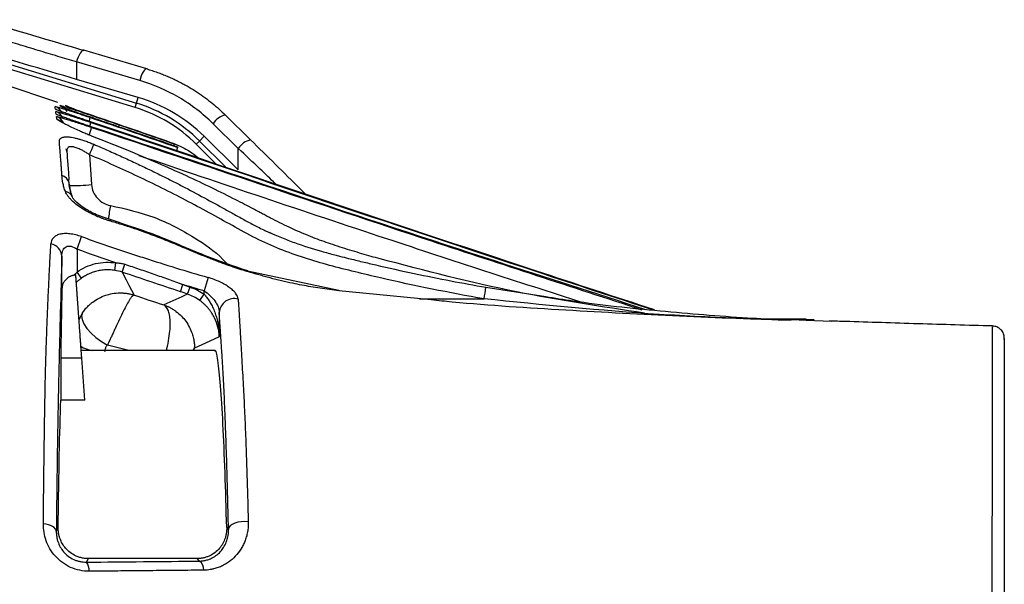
# Model space of a CAD drawing. Header units: millimetres. Extents: x 5 to 597, y 5 to 415.
# Tile 113 of 131: x 318 to 331, y 381 to 388. Entities that reach past the tile are written whole.
import ezdxf

# ---------------------------------------------------------------- set-up
doc = ezdxf.new("R2010")
doc.units = ezdxf.units.MM

msp = doc.modelspace()

# ---------------------------------------------------------------- linework, layer by layer
at = {"color": 7, "linetype": 'Continuous', "lineweight": 25}
for p, q in [((319.5852, 387.6408), (318.7521, 387.8857)), ((319.4313, 387.1314), (317.242, 387.8007)), ((317.2595, 387.8581), (319.4488, 387.1887)), ((318.6575, 387.7322), (318.6575, 387.502)), ((319.4907, 387.4873), (318.6575, 387.7322)), ((319.5869, 387.6402), (319.5852, 387.6408)), ((319.4715, 387.2628), (318.6575, 387.502)), ((319.4488, 387.1887), (319.4715, 387.2628)), ((318.5188, 387.1548), (318.5544, 387.1407)), ((318.6009, 387.1206), (318.6489, 387.0998)), ((319.4313, 387.1314), (319.4488, 387.1887)), ((320.9523, 386.7054), (320.6199, 387.0324)), ((320.7907, 386.5913), (320.4583, 386.9184)), ((320.2792, 386.6898), (320.3409, 386.7515)), ((320.7907, 386.309), (320.3409, 386.7515)), ((320.2367, 386.6474), (320.2792, 386.6898)), ((320.7907, 386.309), (320.7907, 386.5913)), ((318.8282, 386.5089), (318.8558, 386.1146)), ((318.5607, 386.1383), (318.5588, 386.1383)), ((318.5932, 385.9715), (318.5618, 386.1016)), ((318.6644, 385.2625), (318.7245, 385.4284)), ((318.4644, 384.736), (318.4644, 385.1704)), ((318.6644, 385.2625), (318.6644, 384.9616)), ((319.1609, 384.9836), (319.1762, 385.0824)), ((318.6295, 384.9208), (318.648, 384.924)), ((318.7222, 384.8801), (318.6644, 384.9616)), ((322.1148, 384.717), (320.9119, 384.9724)), ((320.027, 384.7022), (320.059, 384.7968)), ((320.1227, 384.6697), (320.1548, 384.7643)), ((320.3924, 384.8893), (320.3399, 384.7122)), ((320.2813, 384.5878), (320.3399, 384.6688)), ((320.3399, 384.6688), (320.3399, 384.7122)), ((320.5398, 384.429), (320.5398, 384.1064)), ((328.2764, 384.3403), (327.6019, 384.3403)), ((328.2774, 384.335), (328.3819, 384.3374)), ((328.6118, 384.3095), (328.2792, 384.3224)), ((330.734, 384.2362), (330.734, 384.2364)), ((320.4772, 383.9273), (318.7164, 383.9273)), ((318.4496, 383.8278), (318.4496, 383.2711)), ((318.7265, 383.8278), (318.4496, 383.8278)), ((318.7654, 383.2711), (318.7265, 383.8278)), ((318.7654, 383.2711), (318.4496, 383.2711)), ((318.3912, 381.5429), (318.4157, 381.5919)), ((320.6374, 381.5916), (320.661, 381.5681)), ((318.8108, 381.1824), (318.7876, 381.136)), ((320.2472, 381.1824), (318.8108, 381.1824)), ((320.2797, 381.1499), (320.2472, 381.1824))]:
    msp.add_line(p, q, dxfattribs=at)
at = {"color": 8, "linetype": 'Continuous', "lineweight": 25}
for p, q in [((318.8703, 386.7519), (318.8701, 386.7493)), ((320.0069, 386.6247), (319.9447, 386.6536)), ((320.4936, 386.3905), (320.2367, 386.6474)), ((320.2792, 386.6898), (320.6211, 386.3478)), ((323.3342, 384.5933), (322.1158, 384.7146)), ((324.0554, 384.7606), (324.8452, 384.6379)), ((323.1785, 384.6088), (324.0304, 384.6075)), ((318.6904, 384.3331), (318.7344, 384.4231)), ((327.982, 384.3304), (328.0798, 384.3304)), ((328.0798, 384.3304), (328.2774, 384.335)), ((328.2792, 384.3224), (328.0871, 384.3299)), ((319.3487, 383.9273), (319.0644, 383.998))]:
    msp.add_line(p, q, dxfattribs=at)
at = {"color": 8, "linetype": 'Continuous', "lineweight": 25, "flags": 128}
for points in [[(318.7521, 387.8857), (318.7434, 387.8857), (318.7315, 387.8794), (318.7185, 387.8665), (318.7049, 387.8476), (318.6915, 387.8236), (318.6787, 387.7955), (318.6672, 387.7646), (318.6575, 387.7322)], [(319.5852, 387.6408), (319.5766, 387.6408), (319.5647, 387.6345), (319.5516, 387.6217), (319.5381, 387.6028), (319.5247, 387.5788), (319.5119, 387.5507), (319.5004, 387.5197), (319.4907, 387.4873)], [(318.5304, 386.5504), (318.5274, 386.5707), (318.5221, 386.5887)], [(319.0995, 385.6526), (319.1013, 385.6517), (319.1046, 385.6478), (319.107, 385.6411), (319.1083, 385.6319)], [(320.9139, 384.9669), (320.9149, 384.9749), (320.9137, 384.9756), (320.913, 384.9745)], [(322.1158, 384.7146), (322.1161, 384.7212), (322.1155, 384.7204), (322.1149, 384.7172)], [(320.1961, 383.9273), (320.2039, 383.9385), (320.2134, 383.9674)], [(320.2019, 383.9273), (320.2036, 383.9301), (320.2135, 383.9586)]]:
    msp.add_lwpolyline(points, dxfattribs=at)
at = {"color": 7, "linetype": 'Continuous', "lineweight": 25, "flags": 128}
for points in [[(318.3806, 387.1092), (318.3779, 387.1292), (318.3757, 387.1449)], [(318.3897, 387.0431), (318.3869, 387.063), (318.3848, 387.0787)], [(319.9461, 386.6521), (319.9454, 386.6529), (319.9447, 386.6536)], [(319.9928, 386.6048), (319.9889, 386.6087), (319.9859, 386.6118)], [(319.2587, 384.96), (319.3127, 384.8571), (319.3476, 384.7905), (319.3826, 384.7239), (319.4175, 384.6573)], [(318.7344, 384.4231), (318.7235, 384.384), (318.7303, 384.3351), (318.7544, 384.2791), (318.7945, 384.2189), (318.8487, 384.1576), (318.9141, 384.0983), (318.9872, 384.0442), (319.0644, 383.998)], [(320.5398, 384.1064), (320.3571, 384.0237), (320.2135, 383.9586)], [(320.9218, 381.6669), (320.8766, 381.6707), (320.8304, 381.6691), (320.7859, 381.6622), (320.7454, 381.6502), (320.7111, 381.6338), (320.6847, 381.6139), (320.6677, 381.5916), (320.661, 381.5681)], [(318.3912, 381.5429), (318.3875, 381.5601), (318.3778, 381.5769), (318.3623, 381.5926), (318.3416, 381.6067), (318.3161, 381.6189), (318.2868, 381.6287), (318.2545, 381.6358), (318.2203, 381.6401)]]:
    msp.add_lwpolyline(points, dxfattribs=at)
at = {"color": 8, "linetype": 'Continuous', "lineweight": 25}
for centre, radius, start, end in [((318.3249, 386.9932), 0.16, 22.41617, 71.46927), ((318.3343, 386.9269), 0.16, 22.43088, 71.58414), ((318.3436, 386.8608), 0.16, 22.45654, 71.69538), ((318.3486, 386.8249), 0.16, 45.54264, 71.38203), ((317.4459, 387.4162), 1.4536, 341.30939, 343.35417), ((318.8279, 387.0097), 0.0472, 342.74473, 12.93195), ((315.2336, 387.9776), 3.7885, 341.3893, 342.99644), ((317.6743, 387.2787), 1.2226, 341.28174, 343.66212), ((318.8418, 387.0081), 0.3942, 340.93225, 344.3913), ((319.5734, 386.7583), 0.3876, 340.7069, 344.10082), ((319.1368, 386.8602), 0.8933, 340.6571, 343.38926), ((336.8233, 382.8383), 17.9705, 170.38534, 170.96976), ((318.956, 384.4278), 0.5091, 240.97627, 259.44082)]:
    msp.add_arc(centre, radius, start, end, dxfattribs=at)
at = {"color": 7, "linetype": 'Continuous', "lineweight": 25}
for centre, radius, start, end in [((318.3888, 387.0079), 0.1599, 25.91234, 71.38712), ((318.8635, 385.2742), 1.9421, 45, 73), ((318.8635, 385.2742), 2.002, 45, 73), ((320.6768, 386.7802), 0.2585, 102.70524, 147.69905), ((308.3491, 391.0062), 11.4034, 336.77267, 337.52079), ((321.0092, 386.4532), 0.2585, 102.70524, 147.69905), ((320.9465, 386.6995), 0.00823, 36.40405, 45.44208), ((318.4268, 386.1022), 0.1376, 16.83957, 73.7595), ((318.5789, 389.0302), 2.9287, 269.66449, 275.42501), ((318.4953, 385.9088), 0.1151, 23.22479, 81.90827), ((318.2853, 385.1582), 0.1795, 3.89083, 79.03354), ((247.6946, 408.8511), 75.4467, 341.538792, 341.622684), ((423.1031, 155.664), 251.0947, 114.212745, 114.291527), ((320.6406, 385.2395), 3.4482, 349.43898, 352.01736), ((320.7383, 384.4131), 0.1992, 75.50277, 175.39402), ((328.0758, 384.2132), 0.1172, 84.44049, 87.99894), ((318.6564, 381.0299), 0.1687, 355.08938, 38.95793), ((320.1973, 381.0384), 0.1386, 356.42812, 53.51879)]:
    msp.add_arc(centre, radius, start, end, dxfattribs=at)
for points in [[(317.3915, 388.2898), (317.8528, 388.1513), (318.3099, 388.0155), (318.7537, 387.8851)], [(318.6575, 387.502), (318.2078, 387.6341), (317.744, 387.7719), (317.2762, 387.9125)], [(318.4108, 387.1974), (317.8527, 387.3864), (317.2937, 387.5732), (316.7342, 387.7583)], [(318.4471, 387.1448), (318.4446, 387.1497), (318.4422, 387.1545), (318.4398, 387.1594)], [(318.8385, 386.9998), (319.2237, 386.8694), (319.6085, 386.7379), (319.9928, 386.6048)], [(319.2344, 386.87), (319.1127, 386.9115), (318.9913, 386.953), (318.8699, 386.9943)], [(318.8739, 387.0202), (318.9896, 386.9811), (319.1054, 386.9417), (319.2215, 386.902)], [(319.2215, 386.902), (319.4632, 386.8193), (319.7048, 386.736), (319.9461, 386.6521)], [(319.9859, 386.6118), (319.7356, 386.6985), (319.4851, 386.7845), (319.2344, 386.87)], [(318.5588, 386.1383), (318.5587, 386.1396), (318.5586, 386.1408), (318.5585, 386.1421)], [(318.5636, 386.097), (318.5616, 386.1109), (318.56, 386.1247), (318.5588, 386.1383)], [(318.5636, 386.097), (318.5626, 386.111), (318.5616, 386.1247), (318.5607, 386.1383)], [(319.1762, 385.0824), (319.005, 385.1409), (318.8345, 385.2009), (318.6644, 385.2625)], [(319.2587, 384.96), (319.2281, 384.9702), (319.1954, 384.9783), (319.1609, 384.9836)], [(320.027, 384.7022), (319.7711, 384.7888), (319.515, 384.8747), (319.2587, 384.96)], [(320.3399, 384.7122), (320.2462, 384.74), (320.1525, 384.7682), (320.059, 384.7968)], [(320.059, 384.7968), (320.091, 384.786), (320.1229, 384.7752), (320.1548, 384.7643)], [(320.1548, 384.7643), (320.2213, 384.7418), (320.283, 384.7099), (320.3399, 384.6688)], [(319.4175, 384.6573), (319.5474, 384.6145), (319.6776, 384.5713), (319.8079, 384.5279)], [(320.1227, 384.6697), (320.0908, 384.6805), (320.0589, 384.6913), (320.027, 384.7022)], [(320.2813, 384.5878), (320.2313, 384.6239), (320.1771, 384.6512), (320.1227, 384.6697)], [(320.2134, 383.9674), (320.2134, 383.9644), (320.2135, 383.9615), (320.2135, 383.9586)], [(318.7876, 381.136), (319.2922, 381.1397), (319.7896, 381.1443), (320.2797, 381.1499)]]:
    msp.add_open_spline(points, degree=3, dxfattribs=at)
for points, knots in [([(318.6575, 387.7322), (318.6168, 387.7444), (318.5346, 387.769), (318.4097, 387.8065), (318.2823, 387.8449), (318.1524, 387.8841), (318.0199, 387.9241), (317.8849, 387.965), (317.7474, 388.0068), (317.6075, 388.0493), (317.465, 388.0928), (317.3691, 388.1221), (317.3208, 388.1369)], [0, 0, 0, 0, 0.0930822, 0.187701, 0.2838566, 0.3815493, 0.4807794, 0.5815472, 0.6838529, 0.7876968, 0.8930791, 1, 1, 1, 1]), ([(319.5869, 387.6402), (319.6102, 387.6331), (319.6563, 387.6191), (319.7241, 387.5958), (319.7898, 387.5711), (319.8534, 387.5451), (319.915, 387.518), (319.9745, 387.4898), (320.0319, 387.4608), (320.0873, 387.4309), (320.1598, 387.3894), (320.2481, 387.3344), (320.3498, 387.2635), (320.4458, 387.1893), (320.5363, 387.1124), (320.5928, 387.0582), (320.6208, 387.0314)], [0, 0, 0, 0, 0.0607682, 0.1202851, 0.1785499, 0.2355619, 0.2913206, 0.3458254, 0.3990757, 0.4510713, 0.5018117, 0.6062097, 0.7082246, 0.807859, 0.9051161, 1, 1, 1, 1]), ([(320.4583, 386.9184), (320.3249, 387.0496), (320.1733, 387.1663), (319.8459, 387.3589), (319.6702, 387.4346), (319.4907, 387.4873)], [0, 0, 0, 0, 0.5, 0.5, 1, 1, 1, 1]), ([(320.3409, 386.7515), (320.2211, 386.8694), (320.0849, 386.9743), (319.7906, 387.1473), (319.6328, 387.2154), (319.4715, 387.2628)], [0, 0, 0, 0, 0.5, 0.5, 1, 1, 1, 1]), ([(318.3757, 387.1449), (318.3756, 387.1457), (318.3787, 387.1454), (318.3911, 387.1427), (318.4005, 387.1402), (318.4371, 387.13), (318.4731, 387.1191), (318.5384, 387.0986), (318.5623, 387.091), (318.6127, 387.0748), (318.639, 387.0662), (318.6938, 387.0482), (318.7225, 387.0387), (318.78, 387.0196), (318.8091, 387.0098), (318.8385, 386.9998)], [0, 0, 0, 0, 0.125, 0.125, 0.25, 0.25, 0.5, 0.5, 0.625, 0.625, 0.75, 0.75, 0.875, 0.875, 1, 1, 1, 1]), ([(318.8428, 386.9435), (318.7842, 386.9632), (318.7269, 386.9827), (318.6444, 387.0111), (318.6181, 387.0202), (318.5683, 387.0376), (318.5445, 387.046), (318.5007, 387.0617), (318.481, 387.0688), (318.4462, 387.0816), (318.4308, 387.0874), (318.4063, 387.097), (318.3969, 387.1008), (318.3841, 387.1065), (318.3807, 387.1084), (318.3806, 387.1092)], [0, 0, 0, 0, 0.25, 0.25, 0.375, 0.375, 0.5, 0.5, 0.625, 0.625, 0.75, 0.75, 0.875, 0.875, 1, 1, 1, 1]), ([(318.4398, 387.1594), (318.4395, 387.1601), (318.4429, 387.1596), (318.4572, 387.156), (318.4679, 387.1529), (318.5085, 387.1408), (318.5471, 387.1286), (318.6322, 387.101), (318.6793, 387.0855), (318.7754, 387.0534), (318.8244, 387.037), (318.8739, 387.0202)], [0, 0, 0, 0, 0.125, 0.125, 0.25, 0.25, 0.5, 0.5, 0.75, 0.75, 1, 1, 1, 1]), ([(318.8699, 386.9943), (318.8222, 387.0106), (318.775, 387.0267), (318.6821, 387.0587), (318.637, 387.0743), (318.5546, 387.1033), (318.5171, 387.1168), (318.477, 387.1318), (318.4662, 387.136), (318.4514, 387.1421), (318.4474, 387.144), (318.4471, 387.1448)], [0, 0, 0, 0, 0.25, 0.25, 0.5, 0.5, 0.75, 0.75, 0.875, 0.875, 1, 1, 1, 1]), ([(318.646, 387.101), (318.6363, 387.1052), (318.6057, 387.1184), (318.5731, 387.1332), (318.5264, 387.1516), (318.5134, 387.1567)], [0, 0, 0, 0, 0.2513192, 0.7906268, 1, 1, 1, 1]), ([(318.6489, 387.0998), (318.6481, 387.1002), (318.647, 387.1007), (318.6453, 387.1013), (318.6438, 387.1018), (318.6451, 387.1013), (318.646, 387.101)], [0, 0, 0, 0, 0.4620899, 0.6929927, 0.8098592, 1, 1, 1, 1]), ([(319.9447, 386.6536), (319.8055, 386.702), (319.5222, 386.8006), (319.0893, 386.9497), (318.7954, 387.05), (318.646, 387.101)], [0, 0, 0, 0, 0.3217089, 0.6550421, 1, 1, 1, 1]), ([(318.3848, 387.0787), (318.3847, 387.0795), (318.3878, 387.0792), (318.4001, 387.0765), (318.4096, 387.0741), (318.4461, 387.064), (318.4821, 387.0532), (318.5474, 387.0329), (318.5713, 387.0253), (318.6216, 387.0092), (318.648, 387.0007), (318.7028, 386.9829), (318.7314, 386.9735), (318.789, 386.9544), (318.8181, 386.9447), (318.8475, 386.9348)], [0, 0, 0, 0, 0.125, 0.125, 0.25, 0.25, 0.5, 0.5, 0.625, 0.625, 0.75, 0.75, 0.875, 0.875, 1, 1, 1, 1]), ([(318.8517, 386.8784), (318.7931, 386.898), (318.7358, 386.9173), (318.6533, 386.9456), (318.6271, 386.9546), (318.5773, 386.972), (318.5535, 386.9803), (318.5097, 386.9959), (318.49, 387.0029), (318.4552, 387.0157), (318.4399, 387.0214), (318.4153, 387.0309), (318.4059, 387.0348), (318.3931, 387.0405), (318.3898, 387.0423), (318.3897, 387.0431)], [0, 0, 0, 0, 0.25, 0.25, 0.375, 0.375, 0.5, 0.5, 0.625, 0.625, 0.75, 0.75, 0.875, 0.875, 1, 1, 1, 1]), ([(318.3939, 387.0126), (318.3937, 387.0134), (318.3968, 387.0131), (318.4092, 387.0105), (318.4186, 387.0081), (318.4551, 386.998), (318.4911, 386.9873), (318.5563, 386.9672), (318.5802, 386.9597), (318.6306, 386.9437), (318.6569, 386.9353), (318.7117, 386.9175), (318.7404, 386.9082), (318.7979, 386.8893), (318.827, 386.8796), (318.8565, 386.8698)], [0, 0, 0, 0, 0.125, 0.125, 0.25, 0.25, 0.5, 0.5, 0.625, 0.625, 0.75, 0.75, 0.875, 0.875, 1, 1, 1, 1]), ([(318.3997, 386.9764), (318.3994, 386.9777), (318.3987, 386.9805), (318.3981, 386.9823), (318.3977, 386.9846), (318.3973, 386.9874), (318.3968, 386.9912), (318.3956, 386.9997), (318.3946, 387.0069), (318.3939, 387.0126)], [0, 0, 0, 0, 0.0570989, 0.1192121, 0.1675818, 0.2494603, 0.3722796, 0.4985903, 1, 1, 1, 1]), ([(318.8701, 386.7493), (318.8601, 386.7532), (318.8402, 386.761), (318.8106, 386.773), (318.7814, 386.785), (318.7527, 386.7972), (318.7244, 386.8095), (318.6777, 386.8302), (318.6155, 386.8588), (318.5437, 386.8938), (318.4834, 386.9247), (318.4448, 386.9459), (318.4222, 386.9592), (318.4098, 386.9672), (318.4017, 386.9732), (318.4004, 386.9753), (318.3997, 386.9764)], [0, 0, 0, 0, 0.0421133, 0.0838754, 0.1254195, 0.1668779, 0.2083796, 0.2500483, 0.3763782, 0.4995552, 0.6260224, 0.7491552, 0.8124589, 0.8748993, 0.9371769, 1, 1, 1, 1]), ([(326.2769, 384.4624), (325.7588, 384.6326), (323.2769, 385.4482), (320.8014, 386.283), (318.8428, 386.9435)], [0, 0, 0, 0, 0.2087567, 1, 1, 1, 1]), ([(326.1622, 384.4649), (325.5034, 384.6768), (323.0604, 385.4626), (320.6281, 386.2808), (318.8517, 386.8784)], [0, 0, 0, 0, 0.2696675, 1, 1, 1, 1]), ([(318.4319, 386.6762), (318.4317, 386.6803), (318.4314, 386.6886), (318.4332, 386.6996), (318.4368, 386.7095), (318.4424, 386.7181), (318.4499, 386.7256), (318.4609, 386.7329), (318.477, 386.7393), (318.5074, 386.745), (318.5561, 386.7447), (318.6168, 386.7348), (318.67, 386.7221), (318.7161, 386.7092), (318.7686, 386.6922), (318.8271, 386.6708), (318.8663, 386.6544), (318.8861, 386.6461)], [0, 0, 0, 0, 0.04329762, 0.08576479, 0.12753499, 0.1687489, 0.20955792, 0.25012867, 0.31232181, 0.37480434, 0.49936441, 0.62438173, 0.68659995, 0.74955835, 0.83188912, 0.91488256, 1, 1, 1, 1]), ([(322.6588, 385.135), (322.6194, 385.1459), (322.5393, 385.168), (322.4176, 385.2033), (322.2922, 385.2408), (322.164, 385.2804), (322.0395, 385.3206), (321.9197, 385.3621), (321.8018, 385.4063), (321.6474, 385.4682), (321.4495, 385.5553), (321.2763, 385.6408), (321.1578, 385.7031), (321.1031, 385.7325), (321.0461, 385.763), (320.9319, 385.8233), (320.7321, 385.9273), (320.4388, 386.0734), (320.096, 386.2356), (319.7188, 386.404), (319.307, 386.5777), (319.0192, 386.6908), (318.8701, 386.7493)], [0, 0, 0, 0, 0.029749, 0.0604974, 0.0922547, 0.1250299, 0.1581516, 0.1874101, 0.2172882, 0.2496874, 0.308376, 0.3744438, 0.3900959, 0.4057482, 0.4195968, 0.4370645, 0.4996553, 0.5833471, 0.6752429, 0.775307, 0.8835354, 1, 1, 1, 1]), ([(318.4652, 386.2344), (318.4644, 386.247), (318.4626, 386.2753), (318.4592, 386.3219), (318.4552, 386.3774), (318.4504, 386.4419), (318.4448, 386.5151), (318.4385, 386.5965), (318.4342, 386.6482), (318.4319, 386.6762)], [0, 0, 0, 0, 0.0748158, 0.1676225, 0.2806964, 0.4169195, 0.5797509, 0.7729914, 1, 1, 1, 1]), ([(318.8282, 386.5089), (318.8206, 386.514), (318.8056, 386.524), (318.7831, 386.538), (318.7614, 386.5508), (318.7404, 386.5624), (318.7078, 386.5792), (318.6653, 386.5981), (318.6155, 386.6132), (318.5746, 386.6165), (318.5493, 386.6075), (318.5362, 386.5919), (318.53, 386.574), (318.5303, 386.5587), (318.5304, 386.5508)], [0, 0, 0, 0, 0.0543013, 0.1064712, 0.1565606, 0.2046268, 0.2507348, 0.3817521, 0.5008572, 0.6259671, 0.7496729, 0.828334, 0.9114084, 1, 1, 1, 1]), ([(318.8861, 386.6461), (318.9489, 386.6188), (319.0725, 386.5652), (319.2534, 386.4838), (319.4271, 386.4036), (319.5934, 386.3246), (319.7524, 386.247), (319.9042, 386.171), (320.1009, 386.07), (320.3384, 385.9434), (320.5721, 385.8148), (320.7574, 385.7117), (320.875, 385.6466), (320.9712, 385.5948), (321.0464, 385.5557), (321.1185, 385.5199), (321.1676, 385.4981), (321.1884, 385.4889)], [0, 0, 0, 0, 0.079727, 0.1566823, 0.2308656, 0.3022736, 0.3709008, 0.4367374, 0.4997685, 0.6281521, 0.7498068, 0.8101963, 0.8748323, 0.9062139, 0.9373459, 0.9734826, 1, 1, 1, 1]), ([(320.9532, 386.7044), (321.1716, 386.4893), (321.4088, 386.2556), (321.649, 386.0162), (321.6681, 385.9972)], [0, 0, 0, 0, 0.9205263, 1, 1, 1, 1]), ([(318.5304, 386.5504), (318.5342, 386.4997), (318.5383, 386.4431), (318.5474, 386.3193), (318.5523, 386.2521), (318.5575, 386.1811)], [0, 0, 0, 0, 0.5, 0.5, 1, 1, 1, 1]), ([(324.0304, 384.6075), (323.5722, 384.6881), (323.1176, 384.7796), (322.5545, 384.9096), (322.4421, 384.9364), (322.2178, 384.9915), (322.1058, 385.0193), (321.7718, 385.1094), (321.5523, 385.179), (321.2308, 385.3071), (321.1248, 385.3534), (320.9172, 385.4598), (320.8149, 385.5173), (320.5073, 385.6882), (320.3022, 385.8016), (319.8882, 386.0186), (319.679, 386.1227), (319.2566, 386.3219), (319.0432, 386.4171), (318.8282, 386.5089)], [0, 0, 0, 0, 0.25, 0.25, 0.3125, 0.3125, 0.375, 0.375, 0.5, 0.5, 0.5625, 0.5625, 0.625, 0.625, 0.75, 0.75, 0.875, 0.875, 1, 1, 1, 1]), ([(318.5115, 386.0227), (318.508, 386.0323), (318.5007, 386.0516), (318.4916, 386.0806), (318.4837, 386.1101), (318.4771, 386.1399), (318.4718, 386.1704), (318.4677, 386.2021), (318.4661, 386.2234), (318.4652, 386.2344)], [0, 0, 0, 0, 0.13207593, 0.26695989, 0.40483227, 0.54586868, 0.69049981, 0.84150261, 1, 1, 1, 1]), ([(318.5585, 386.1421), (318.5583, 386.1447), (318.5579, 386.1498), (318.5575, 386.159), (318.5573, 386.1685), (318.5575, 386.177), (318.5575, 386.1798), (318.5575, 386.1811)], [0, 0, 0, 0, 0.1247673, 0.2484435, 0.4981459, 0.7501911, 1, 1, 1, 1]), ([(318.5618, 386.1219), (318.5628, 386.111), (318.5647, 386.0894), (318.57, 386.0581), (318.5762, 386.0302), (318.5832, 386.0046), (318.5911, 385.9799), (318.5978, 385.9625), (318.6011, 385.9542)], [0, 0, 0, 0, 0.2001761, 0.4003941, 0.5659499, 0.7005872, 0.8551681, 1, 1, 1, 1]), ([(318.8558, 386.1146), (318.8582, 386.0811), (318.866, 386.0488), (318.8923, 385.9869), (318.9103, 385.959), (318.978, 385.8843), (319.0388, 385.8509), (319.1052, 385.8397)], [0, 0, 0, 0, 0.25, 0.25, 0.5, 0.5, 1, 1, 1, 1]), ([(319.1083, 385.6319), (319.0959, 385.6357), (319.0709, 385.6432), (319.0334, 385.6558), (318.9959, 385.6693), (318.9583, 385.684), (318.9021, 385.7075), (318.8294, 385.7417), (318.7428, 385.7903), (318.6642, 385.8435), (318.6069, 385.8923), (318.5686, 385.9324), (318.5441, 385.9632), (318.5244, 385.9935), (318.5158, 386.013), (318.5115, 386.0227)], [0, 0, 0, 0, 0.0495559, 0.099175, 0.1490028, 0.1991852, 0.2498686, 0.3762979, 0.4988467, 0.6264554, 0.7487923, 0.8136996, 0.8766885, 0.938519, 1, 1, 1, 1]), ([(319.0995, 385.6526), (319.0313, 385.676), (318.9046, 385.7197), (318.7445, 385.8085), (318.6523, 385.8837), (318.6097, 385.9359), (318.5998, 385.9571), (318.5951, 385.9671)], [0, 0, 0, 0, 0.31687175, 0.5889606, 0.81588836, 0.91331796, 1, 1, 1, 1]), ([(320.9143, 384.9762), (320.7234, 385.0412), (320.3276, 385.176), (319.7401, 385.4451), (319.3169, 385.5821), (319.0995, 385.6526)], [0, 0, 0, 0, 0.3118711, 0.6465327, 1, 1, 1, 1]), ([(320.9139, 384.9669), (320.8981, 384.9715), (320.8654, 384.9811), (320.8151, 384.9968), (320.762, 385.014), (320.7061, 385.0328), (320.6473, 385.0533), (320.5857, 385.0755), (320.5213, 385.0995), (320.457, 385.1241), (320.3601, 385.1625), (320.2447, 385.2094), (320.1167, 385.2629), (319.966, 385.3262), (319.7844, 385.4007), (319.588, 385.4762), (319.4188, 385.535), (319.2672, 385.5843), (319.1626, 385.6157), (319.1083, 385.6319)], [0, 0, 0, 0, 0.0255725, 0.0527468, 0.0815588, 0.1120418, 0.1442276, 0.1781471, 0.2138309, 0.2513104, 0.2853951, 0.3769329, 0.4460749, 0.5023281, 0.6318687, 0.750512, 0.8274047, 0.9104959, 1, 1, 1, 1]), ([(318.7245, 385.4284), (318.6987, 385.4375), (318.6727, 385.4454), (318.6209, 385.4579), (318.5947, 385.4627), (318.5446, 385.4683), (318.5206, 385.4693), (318.4749, 385.4671), (318.4542, 385.464), (318.4167, 385.4542), (318.3998, 385.4474), (318.3713, 385.4309), (318.3594, 385.4213), (318.3306, 385.3885), (318.321, 385.3626), (318.3195, 385.3345)], [0, 0, 0, 0, 0.125, 0.125, 0.25, 0.25, 0.375, 0.375, 0.5, 0.5, 0.625, 0.625, 0.75, 0.75, 1, 1, 1, 1]), ([(318.7245, 385.4284), (318.7916, 385.4047), (318.9271, 385.3569), (319.1327, 385.2864), (319.3422, 385.2161), (319.6193, 385.1255), (319.9693, 385.015), (320.2494, 384.9318), (320.3924, 384.8893)], [0, 0, 0, 0, 0.1218793, 0.2458807, 0.3719421, 0.5000055, 0.7446555, 1, 1, 1, 1]), ([(321.1884, 385.4889), (321.1919, 385.4873), (321.199, 385.4842), (321.2079, 385.48), (321.2186, 385.4753), (321.2398, 385.4659), (321.2875, 385.4451), (321.3876, 385.4036), (321.5899, 385.3268), (321.8256, 385.2518), (322.0251, 385.197), (322.1446, 385.1664), (322.2653, 385.1362), (322.4241, 385.0974), (322.7125, 385.0293), (323.1013, 384.9433), (323.5854, 384.8452), (323.9014, 384.7883), (324.0554, 384.7606)], [0, 0, 0, 0, 0.0038921, 0.0078374, 0.0100165, 0.0156704, 0.031333, 0.0626521, 0.1253003, 0.2502962, 0.3127346, 0.3346825, 0.3751844, 0.4386146, 0.5001244, 0.675085, 0.8416126, 1, 1, 1, 1]), ([(318.2203, 381.6401), (318.2206, 381.673), (318.2212, 381.7386), (318.2222, 381.8359), (318.2232, 381.9322), (318.2242, 382.0275), (318.2252, 382.1217), (318.2263, 382.2148), (318.2274, 382.3069), (318.2286, 382.3978), (318.2297, 382.4877), (318.2323, 382.6767), (318.236, 382.936), (318.2408, 383.2331), (318.245, 383.4607), (318.2484, 383.627), (318.2518, 383.7568), (318.2555, 383.8703), (318.2593, 383.9852), (318.2632, 384.0979), (318.2673, 384.2086), (318.2714, 384.3174), (318.2757, 384.4245), (318.2801, 384.53), (318.2846, 384.634), (318.2893, 384.7367), (318.294, 384.8381), (318.2989, 384.9386), (318.3038, 385.0383), (318.3089, 385.1373), (318.3142, 385.2361), (318.3177, 385.3016), (318.3195, 385.3345)], [0, 0, 0, 0, 0.0198576, 0.0397064, 0.0595494, 0.0793894, 0.099229, 0.1190712, 0.1389189, 0.1587751, 0.1786425, 0.1985239, 0.2858287, 0.3593947, 0.4192323, 0.4652365, 0.4972425, 0.5317158, 0.5659238, 0.5998974, 0.633668, 0.6672664, 0.7007236, 0.7340695, 0.7673289, 0.8005258, 0.8336849, 0.8668344, 0.9000028, 0.9332235, 0.9665405, 1, 1, 1, 1]), ([(318.4644, 385.1704), (318.4648, 385.1987), (318.4693, 385.2247), (318.4832, 385.2574), (318.4889, 385.2671), (318.5029, 385.2835), (318.5112, 385.2903), (318.5389, 385.3048), (318.5621, 385.3068), (318.6119, 385.2948), (318.6386, 385.2812), (318.6644, 385.2625)], [0, 0, 0, 0, 0.25, 0.25, 0.375, 0.375, 0.5, 0.5, 0.75, 0.75, 1, 1, 1, 1]), ([(318.4644, 385.1704), (318.4574, 384.9268), (318.4504, 384.6803), (318.4367, 384.1651), (318.43, 383.8965), (318.4217, 383.5461), (318.4201, 383.474), (318.4169, 383.3251), (318.4154, 383.2487), (318.4109, 383.0133), (318.408, 382.8484), (318.4, 382.33), (318.3952, 381.9533), (318.3912, 381.5429)], [0, 0, 0, 0, 0.25, 0.25, 0.5, 0.5, 0.5625, 0.5625, 0.625, 0.625, 0.75, 0.75, 1, 1, 1, 1]), ([(318.6644, 384.9616), (318.7014, 384.9878), (318.7403, 385.0101), (318.8223, 385.0471), (318.8655, 385.0618), (318.9525, 385.0823), (318.9968, 385.0883), (319.087, 385.0919), (319.1321, 385.0892), (319.1762, 385.0824)], [0, 0, 0, 0, 0.25, 0.25, 0.5, 0.5, 0.75, 0.75, 1, 1, 1, 1]), ([(319.1762, 385.0824), (319.1775, 385.0825), (319.1825, 385.0826), (319.1925, 385.0823), (319.211, 385.0816), (319.2357, 385.0788), (319.2651, 385.0734), (319.2841, 385.0676), (319.2936, 385.0648)], [0, 0, 0, 0, 0.0331107, 0.1254361, 0.2505327, 0.5000367, 0.7505275, 1, 1, 1, 1]), ([(319.2936, 385.0648), (319.3574, 385.0436), (319.4857, 385.0011), (319.6773, 384.9349), (319.8369, 384.8782), (319.9481, 384.8378), (320.0036, 384.8174), (320.0313, 384.8071), (320.0472, 384.8012), (320.0551, 384.7983), (320.059, 384.7968)], [0, 0, 0, 0, 0.2485322, 0.5, 0.749995, 0.874996, 0.937498, 0.9687494, 0.9843752, 1, 1, 1, 1]), ([(326.1447, 384.42), (325.5811, 384.5038), (324.4058, 384.6784), (323.2567, 384.9787), (322.6588, 385.135)], [0, 0, 0, 0, 0.4795996, 1, 1, 1, 1]), ([(318.6295, 384.9208), (318.6243, 384.9198), (318.6137, 384.9178), (318.5984, 384.9133), (318.5836, 384.9078), (318.5694, 384.9011), (318.5498, 384.8901), (318.5266, 384.8728), (318.5016, 384.8458), (318.4813, 384.8133), (318.4674, 384.7756), (318.4655, 384.7494), (318.4644, 384.736)], [0, 0, 0, 0, 0.0487368, 0.0977228, 0.147465, 0.1984348, 0.2510556, 0.3727626, 0.5008652, 0.6626585, 0.8278475, 1, 1, 1, 1]), ([(318.6295, 384.9208), (318.6352, 384.9279), (318.6464, 384.9419), (318.6585, 384.9551), (318.6644, 384.9616)], [0, 0, 0, 0, 0.5116989, 1, 1, 1, 1]), ([(318.7265, 383.8278), (318.7264, 383.8299), (318.726, 383.8347), (318.7255, 383.8424), (318.7248, 383.8516), (318.7241, 383.8622), (318.7232, 383.8743), (318.7222, 383.8879), (318.7212, 383.9029), (318.72, 383.9194), (318.7187, 383.9374), (318.7173, 383.9568), (318.7158, 383.9778), (318.7142, 384.0002), (318.7125, 384.0241), (318.7107, 384.0494), (318.7087, 384.0763), (318.7067, 384.1047), (318.7046, 384.1345), (318.7023, 384.1658), (318.7, 384.1986), (318.6975, 384.2329), (318.695, 384.2687), (318.6923, 384.3059), (318.6895, 384.3447), (318.6866, 384.3849), (318.6836, 384.4266), (318.6806, 384.4698), (318.6774, 384.5144), (318.674, 384.5605), (318.6706, 384.6081), (318.6671, 384.6572), (318.6635, 384.7078), (318.6598, 384.7598), (318.6559, 384.8132), (318.652, 384.8681), (318.6493, 384.9052), (318.648, 384.924)], [0, 0, 0, 0, 0.0041532, 0.0094906, 0.0161274, 0.0241251, 0.0335197, 0.0443345, 0.0565856, 0.0702849, 0.0854414, 0.102062, 0.1201525, 0.1397177, 0.1607612, 0.1832864, 0.2072958, 0.2327917, 0.2597757, 0.2882492, 0.3182132, 0.3496683, 0.3826149, 0.4170531, 0.4529825, 0.4904027, 0.5293128, 0.5697118, 0.6115984, 0.6549709, 0.6998276, 0.7461663, 0.7939847, 0.8432802, 0.89405, 0.9462911, 1, 1, 1, 1]), ([(319.1609, 384.9836), (319.1498, 384.9852), (319.1274, 384.9883), (319.0935, 384.9905), (319.0595, 384.9909), (319.0255, 384.9894), (318.9916, 384.986), (318.9582, 384.9806), (318.9253, 384.9735), (318.8932, 384.9646), (318.8618, 384.954), (318.8315, 384.9419), (318.8023, 384.9283), (318.7743, 384.9134), (318.7476, 384.8975), (318.7306, 384.8858), (318.7222, 384.8801)], [0, 0, 0, 0, 0.0731766, 0.1466734, 0.2203428, 0.2940341, 0.3675949, 0.4408731, 0.5137185, 0.5859846, 0.6575297, 0.7282187, 0.7979242, 0.8665274, 0.933919, 1, 1, 1, 1]), ([(322.1158, 384.7146), (322.0747, 384.7197), (321.9926, 384.7298), (321.8701, 384.7475), (321.7485, 384.767), (321.628, 384.7886), (321.4977, 384.8144), (321.3582, 384.8454), (321.234, 384.8764), (321.1355, 384.9035), (321.037, 384.9315), (320.9632, 384.9527), (320.9139, 384.9669)], [0, 0, 0, 0, 0.1010446, 0.2016787, 0.3018185, 0.4013859, 0.5003088, 0.6257933, 0.7500367, 0.8125053, 0.874996, 1, 1, 1, 1]), ([(318.7222, 384.8801), (318.7166, 384.876), (318.705, 384.8676), (318.6881, 384.8542), (318.6711, 384.84), (318.6603, 384.8299), (318.6547, 384.8249)], [0, 0, 0, 0, 0.23932313, 0.4853648, 0.73874576, 1, 1, 1, 1]), ([(320.7882, 384.6059), (320.7867, 384.6299), (320.7753, 384.6554), (320.7456, 384.6941), (320.7334, 384.7073), (320.7052, 384.7333), (320.6894, 384.7461), (320.654, 384.7715), (320.6342, 384.7841), (320.5923, 384.8083), (320.57, 384.8199), (320.4986, 384.8535), (320.4464, 384.8735), (320.3924, 384.8893)], [0, 0, 0, 0, 0.25, 0.25, 0.375, 0.375, 0.5, 0.5, 0.625, 0.625, 0.75, 0.75, 1, 1, 1, 1]), ([(318.4644, 384.736), (318.464, 384.7117), (318.4631, 384.6641), (318.4619, 384.594), (318.4607, 384.527), (318.4595, 384.463), (318.4585, 384.402), (318.4574, 384.344), (318.4565, 384.289), (318.4556, 384.2371), (318.4548, 384.1882), (318.454, 384.1423), (318.4533, 384.0995), (318.4526, 384.0597), (318.4521, 384.023), (318.4515, 383.9893), (318.4511, 383.9587), (318.4507, 383.9311), (318.4503, 383.9066), (318.4501, 383.885), (318.4498, 383.8666), (318.4497, 383.8511), (318.4496, 383.8386), (318.4496, 383.831), (318.4496, 383.8278)], [0, 0, 0, 0, 0.0841842, 0.1647014, 0.2415404, 0.3146915, 0.3841461, 0.449897, 0.5119382, 0.5702653, 0.6248752, 0.6757664, 0.7229389, 0.7663947, 0.8061379, 0.8421746, 0.8745142, 0.9031699, 0.9281601, 0.9495115, 0.9672648, 0.9814873, 0.9923048, 1, 1, 1, 1]), ([(318.7344, 384.4231), (318.7402, 384.4312), (318.7518, 384.4476), (318.7714, 384.4717), (318.7929, 384.4957), (318.8167, 384.5195), (318.8426, 384.5428), (318.8854, 384.5769), (318.9509, 384.6186), (319.0374, 384.6559), (319.1324, 384.6803), (319.2122, 384.6877), (319.2787, 384.6853), (319.3259, 384.6798), (319.3722, 384.6709), (319.4024, 384.6618), (319.4175, 384.6573)], [0, 0, 0, 0, 0.0379327, 0.0773557, 0.1183111, 0.160822, 0.2048922, 0.2505058, 0.3689007, 0.4998167, 0.6116263, 0.7492348, 0.8127748, 0.8746637, 0.9373913, 1, 1, 1, 1]), ([(319.4175, 384.6573), (319.4161, 384.6574), (319.4131, 384.6575), (319.4079, 384.6555), (319.4017, 384.6517), (319.3937, 384.6447), (319.3811, 384.631), (319.3574, 384.5983), (319.3222, 384.5373), (319.2745, 384.4453), (319.2253, 384.3422), (319.1816, 384.2486), (319.1496, 384.1791), (319.1278, 384.132), (319.1062, 384.0855), (319.0848, 384.0403), (319.0712, 384.0121), (319.0644, 383.998)], [0, 0, 0, 0, 0.02801494, 0.05823414, 0.09076152, 0.12569561, 0.17295832, 0.25091829, 0.39166309, 0.50030297, 0.6290014, 0.74963296, 0.79905946, 0.84922826, 0.89972167, 0.95011591, 1, 1, 1, 1]), ([(320.3399, 384.7122), (320.3941, 384.68), (320.4448, 384.6316), (320.5163, 384.5302), (320.538, 384.4765), (320.5398, 384.429)], [0, 0, 0, 0, 0.5, 0.5, 1, 1, 1, 1]), ([(320.3399, 384.6688), (320.3454, 384.6626), (320.3568, 384.6499), (320.3732, 384.6294), (320.3896, 384.607), (320.4059, 384.5828), (320.4219, 384.5566), (320.4374, 384.5286), (320.4524, 384.4988), (320.4667, 384.467), (320.4801, 384.4334), (320.4959, 384.3882), (320.5129, 384.3281), (320.5267, 384.2593), (320.5367, 384.1842), (320.5387, 384.1351), (320.5398, 384.1064)], [0, 0, 0, 0, 0.0385249, 0.079481, 0.1229307, 0.168926, 0.2175107, 0.2687221, 0.322592, 0.3791476, 0.4384125, 0.5004073, 0.6161768, 0.7498391, 0.8535457, 1, 1, 1, 1]), ([(324.8452, 384.6379), (324.9636, 384.619), (325.4637, 384.5391), (326.3513, 384.4464), (327.2772, 384.3695), (327.8167, 384.3406), (327.9729, 384.3322)], [0, 0, 0, 0, 0.1140534, 0.4817859, 0.8500182, 1, 1, 1, 1]), ([(319.8079, 384.5279), (319.8145, 384.5255), (319.8307, 384.5198), (319.8587, 384.5081), (319.8952, 384.4905), (319.9329, 384.4685), (319.9849, 384.4326), (320.0409, 384.3836), (320.101, 384.3122), (320.1483, 384.2352), (320.1809, 384.1575), (320.2001, 384.0876), (320.2106, 384.0262), (320.2125, 383.9865), (320.2134, 383.9674)], [0, 0, 0, 0, 0.0290366, 0.0705963, 0.1251471, 0.1959583, 0.2503165, 0.3843913, 0.499322, 0.6299431, 0.7492906, 0.8385381, 0.9220676, 1, 1, 1, 1]), ([(320.5398, 384.1064), (320.5394, 384.1157), (320.5385, 384.1371), (320.5339, 384.1798), (320.5195, 384.2554), (320.4887, 384.3397), (320.4477, 384.4114), (320.4199, 384.4514), (320.3961, 384.4817), (320.3698, 384.5112), (320.3409, 384.5395), (320.3116, 384.5651), (320.2912, 384.5804), (320.2813, 384.5878)], [0, 0, 0, 0, 0.0544048, 0.12552938, 0.25040167, 0.49927161, 0.62436535, 0.68839547, 0.74915936, 0.8175338, 0.88189673, 0.94257471, 1, 1, 1, 1]), ([(320.7882, 384.6059), (320.7896, 384.5848), (320.7923, 384.5418), (320.7966, 384.4741), (320.8011, 384.4024), (320.8058, 384.3262), (320.8107, 384.2452), (320.8158, 384.1592), (320.823, 384.0365), (320.8304, 383.9043), (320.8393, 383.7473), (320.8485, 383.5986), (320.8575, 383.4309), (320.8659, 383.2648), (320.8735, 383.1009), (320.8808, 382.9326), (320.8877, 382.7603), (320.8942, 382.5845), (320.9005, 382.4056), (320.9063, 382.2241), (320.9119, 382.0404), (320.9171, 381.8553), (320.9203, 381.7293), (320.9218, 381.6669)], [0, 0, 0, 0, 0.032138, 0.0654052, 0.0998219, 0.1354093, 0.172192, 0.2101972, 0.2494534, 0.3306266, 0.3738833, 0.4372468, 0.4987373, 0.5521934, 0.6048917, 0.6568434, 0.7080583, 0.7585432, 0.8082976, 0.857321, 0.9056135, 0.9531741, 1, 1, 1, 1]), ([(328.0871, 384.3299), (328.0847, 384.3297), (328.0799, 384.3294), (328.0669, 384.3291), (328.0427, 384.329), (327.9909, 384.3295), (327.8845, 384.3317), (327.6682, 384.3376), (327.2327, 384.3523), (326.3589, 384.3874), (325.1097, 384.4559), (324.0174, 384.5238), (323.4265, 384.5839), (323.3342, 384.5933)], [0, 0, 0, 0, 0.002519, 0.0050348, 0.0099974, 0.0199043, 0.0395784, 0.078906, 0.1574566, 0.3144954, 0.6283093, 0.9419216, 1, 1, 1, 1]), ([(320.661, 381.5681), (320.6541, 381.8982), (320.6463, 382.2047), (320.6331, 382.6309), (320.6285, 382.7673), (320.6212, 382.9635), (320.6188, 383.0274), (320.6137, 383.1525), (320.6111, 383.2136), (320.6032, 383.391), (320.5978, 383.5017), (320.5894, 383.6573), (320.5866, 383.7077), (320.5809, 383.807), (320.5781, 383.8557), (320.5637, 384.0944), (320.5519, 384.269), (320.5398, 384.429)], [0, 0, 0, 0, 0.25, 0.25, 0.375, 0.375, 0.4375, 0.4375, 0.5, 0.5, 0.625, 0.625, 0.6875, 0.6875, 0.75, 0.75, 1, 1, 1, 1]), ([(330.7344, 384.25), (330.407, 384.2593), (329.7533, 384.2777), (329.0305, 384.3028), (328.6529, 384.313), (328.5821, 384.3149)], [0, 0, 0, 0, 0.4490902, 0.8966847, 1, 1, 1, 1]), ([(330.8896, 384.0898), (330.8874, 384.1096), (330.8829, 384.1508), (330.8471, 384.2042), (330.7947, 384.2416), (330.7537, 384.2472), (330.734, 384.2499)], [0, 0, 0, 0, 0.2405728, 0.499904, 0.7592848, 1, 1, 1, 1]), ([(319.0644, 383.998), (319.0608, 383.9938), (319.0537, 383.9853), (319.045, 383.9716), (319.0368, 383.9547), (319.03, 383.9343), (319.029, 383.9183), (319.0284, 383.9104)], [0, 0, 0, 0, 0.1690677, 0.3354081, 0.5007801, 0.7528147, 1, 1, 1, 1]), ([(330.8896, 384.07), (330.8896, 384.0765), (330.8896, 384.1093), (330.8896, 383.956), (330.8896, 383.6112), (330.8896, 383.0535), (330.8896, 382.3231), (330.8896, 381.4427), (330.8896, 380.4444), (330.8896, 379.3676), (330.8896, 378.6224), (330.8896, 378.2503)], [0, 0, 0, 0, 0.0299249, 0.1511624, 0.2723319, 0.3939004, 0.5147872, 0.6364011, 0.7573022, 0.8787986, 1, 1, 1, 1]), ([(320.6374, 381.5916), (320.6305, 381.8398), (320.6161, 382.3509), (320.5884, 382.9834), (320.5562, 383.497), (320.5203, 383.815), (320.4932, 383.9516), (320.4789, 383.9194), (320.4772, 383.9156)], [0, 0, 0, 0, 0.1786361, 0.367866, 0.5654307, 0.768307, 0.9729318, 1, 1, 1, 1]), ([(318.4157, 381.5919), (318.4201, 381.9376), (318.4252, 382.259), (318.4367, 382.826), (318.443, 383.0715), (318.4496, 383.2711)], [0, 0, 0, 0, 0.5, 0.5, 1, 1, 1, 1]), ([(320.9218, 381.6669), (320.922, 381.6556), (320.9222, 381.633), (320.9204, 381.5995), (320.917, 381.5662), (320.9119, 381.5332), (320.9051, 381.5006), (320.8966, 381.4683), (320.8839, 381.4284), (320.8653, 381.3818), (320.8299, 381.3126), (320.7736, 381.2323), (320.7017, 381.1634), (320.6359, 381.1172), (320.5824, 381.0874), (320.5253, 381.0631), (320.4711, 381.0467), (320.4221, 381.0368), (320.3792, 381.0312), (320.3501, 381.0303), (320.3356, 381.0298)], [0, 0, 0, 0, 0.035658, 0.0712107, 0.1067215, 0.1422544, 0.177873, 0.213641, 0.2496215, 0.312393, 0.3749969, 0.4993952, 0.6247244, 0.6872528, 0.7489468, 0.8122745, 0.8745709, 0.9169059, 0.9586313, 1, 1, 1, 1]), ([(318.8245, 381.0155), (318.7828, 381.0151), (318.7414, 381.0192), (318.6595, 381.0361), (318.6185, 381.0493), (318.5418, 381.0835), (318.5052, 381.1048), (318.4373, 381.1545), (318.4068, 381.1823), (318.3244, 381.274), (318.2836, 381.3448), (318.2444, 381.4545), (318.235, 381.4914), (318.2227, 381.5657), (318.2199, 381.6032), (318.2203, 381.6401)], [0, 0, 0, 0, 0.125, 0.125, 0.25, 0.25, 0.375, 0.375, 0.5, 0.5, 0.75, 0.75, 0.875, 0.875, 1, 1, 1, 1]), ([(318.3912, 381.5429), (318.3912, 381.5332), (318.3913, 381.5142), (318.3939, 381.4859), (318.3982, 381.4585), (318.4041, 381.4322), (318.4162, 381.391), (318.4398, 381.3366), (318.4852, 381.2705), (318.5452, 381.2131), (318.6074, 381.1757), (318.6604, 381.1549), (318.7017, 381.1437), (318.7446, 381.1369), (318.7731, 381.1363), (318.7876, 381.136)], [0, 0, 0, 0, 0.0546221, 0.1069638, 0.1570531, 0.2049222, 0.250608, 0.3815243, 0.5008547, 0.6279996, 0.750057, 0.8106501, 0.8721758, 0.9351362, 1, 1, 1, 1]), ([(318.8108, 381.1824), (318.8025, 381.1826), (318.7861, 381.1829), (318.7615, 381.1853), (318.737, 381.1892), (318.7129, 381.1946), (318.689, 381.2016), (318.6657, 381.2101), (318.6254, 381.2277), (318.5707, 381.2613), (318.513, 381.3162), (318.4677, 381.3804), (318.4407, 381.4397), (318.4253, 381.4938), (318.4168, 381.5412), (318.4161, 381.5744), (318.4157, 381.5919)], [0, 0, 0, 0, 0.0351853, 0.0704592, 0.1058788, 0.1415005, 0.1773796, 0.2135703, 0.2501255, 0.3709908, 0.4999352, 0.6190898, 0.7500157, 0.824612, 0.9079281, 1, 1, 1, 1]), ([(320.6374, 381.5916), (320.6375, 381.5828), (320.6376, 381.5656), (320.6358, 381.5403), (320.6327, 381.5161), (320.6284, 381.4932), (320.6231, 381.4716), (320.6115, 381.4333), (320.5885, 381.381), (320.544, 381.3167), (320.4869, 381.2616), (320.4272, 381.2247), (320.3752, 381.2032), (320.3334, 381.1913), (320.2905, 381.1838), (320.2616, 381.1829), (320.2472, 381.1824)], [0, 0, 0, 0, 0.0467125, 0.0913453, 0.1339024, 0.1743886, 0.2128095, 0.2491715, 0.3798505, 0.4990369, 0.6280811, 0.7493397, 0.8130121, 0.8758119, 0.9380386, 1, 1, 1, 1]), ([(320.2797, 381.1499), (320.2877, 381.1501), (320.3039, 381.1507), (320.328, 381.1535), (320.3522, 381.1578), (320.3764, 381.1638), (320.4005, 381.1716), (320.4245, 381.1811), (320.463, 381.1995), (320.5146, 381.2334), (320.567, 381.2856), (320.6106, 381.3487), (320.6401, 381.4147), (320.656, 381.4799), (320.6614, 381.5297), (320.6611, 381.5573), (320.661, 381.5681)], [0, 0, 0, 0, 0.032266, 0.0656501, 0.1002007, 0.1359612, 0.172971, 0.2112653, 0.2508762, 0.3672994, 0.5004608, 0.6098219, 0.7503075, 0.8637514, 0.9469881, 1, 1, 1, 1]), ([(320.3356, 381.0298), (320.2797, 381.0292), (320.1681, 381.0279), (320.0001, 381.0261), (319.8321, 381.0244), (319.6641, 381.0228), (319.4961, 381.0212), (319.3281, 381.0196), (319.1602, 381.0182), (318.9924, 381.0168), (318.8804, 381.0159), (318.8245, 381.0155)], [0, 0, 0, 0, 0.1126312, 0.2248711, 0.3367246, 0.4481966, 0.5592921, 0.6700155, 0.7803717, 0.890365, 1, 1, 1, 1])]:
    msp.add_open_spline(points, degree=3, knots=knots, dxfattribs=at)
at = {"color": 8, "linetype": 'Continuous', "lineweight": 25}
for points, knots in [([(318.8475, 386.9348), (320.8052, 386.2749), (323.274, 385.4428), (325.7494, 384.6307), (326.2619, 384.4626)], [0, 0, 0, 0, 0.7929669, 1, 1, 1, 1]), ([(318.8565, 386.8698), (320.3488, 386.3676), (322.7633, 385.5552), (325.1857, 384.7665), (326.1108, 384.4653)], [0, 0, 0, 0, 0.6180679, 1, 1, 1, 1]), ([(319.9461, 386.6521), (320.0165, 386.6243), (320.1294, 386.5795), (320.2207, 386.5003), (320.2551, 386.4704)], [0, 0, 0, 0, 0.62322095, 1, 1, 1, 1]), ([(321.2803, 386.127), (321.2132, 386.1909), (321.0489, 386.3472), (320.8866, 386.5006), (320.7907, 386.5913)], [0, 0, 0, 0, 0.4084673, 1, 1, 1, 1]), ([(325.3353, 384.5546), (324.4731, 384.8342), (322.5184, 385.4682), (320.572, 386.1271), (319.4841, 386.4954)], [0, 0, 0, 0, 0.4410795, 1, 1, 1, 1]), ([(319.1052, 385.8397), (319.2983, 385.7959), (319.6877, 385.7077), (320.1803, 385.4446), (320.498, 385.2253), (320.6232, 385.0928), (320.6405, 385.0745)], [0, 0, 0, 0, 0.3401198, 0.6856454, 0.956602, 1, 1, 1, 1]), ([(319.844, 383.9273), (319.8462, 383.9354), (319.86, 383.9869), (319.8774, 384.0858), (319.8919, 384.2085), (319.8941, 384.3133), (319.8858, 384.3969), (319.8635, 384.4836), (319.83, 384.5103), (319.8079, 384.5279)], [0, 0, 0, 0, 0.0305423, 0.1948008, 0.3470245, 0.4887436, 0.6227861, 0.7511694, 1, 1, 1, 1]), ([(327.4171, 384.3464), (327.0571, 384.3632), (325.9268, 384.4159), (324.7989, 384.5298), (324.0304, 384.6075)], [0, 0, 0, 0, 0.3185854, 1, 1, 1, 1]), ([(327.9082, 384.3313), (327.9393, 384.3309), (327.9941, 384.3302), (328.0558, 384.3294), (328.0773, 384.3303), (328.0798, 384.3304)], [0, 0, 0, 0, 0.5370521, 0.9458685, 1, 1, 1, 1]), ([(330.7306, 378.2503), (330.7307, 378.5228), (330.7307, 379.0667), (330.7309, 379.8696), (330.7312, 380.6417), (330.7315, 381.3711), (330.7318, 382.0417), (330.7321, 382.6418), (330.7323, 383.1603), (330.7325, 383.5862), (330.7327, 383.9143), (330.7331, 384.1329), (330.7336, 384.2445), (330.7339, 384.2383), (330.734, 384.2362)], [0, 0, 0, 0, 0.08668792, 0.1730069, 0.26002779, 0.34634749, 0.43310258, 0.51983213, 0.60620565, 0.69324175, 0.77958172, 0.86638077, 0.95295964, 1, 1, 1, 1])]:
    msp.add_open_spline(points, degree=3, knots=knots, dxfattribs=at)

doc.saveas('drawing.dxf')
